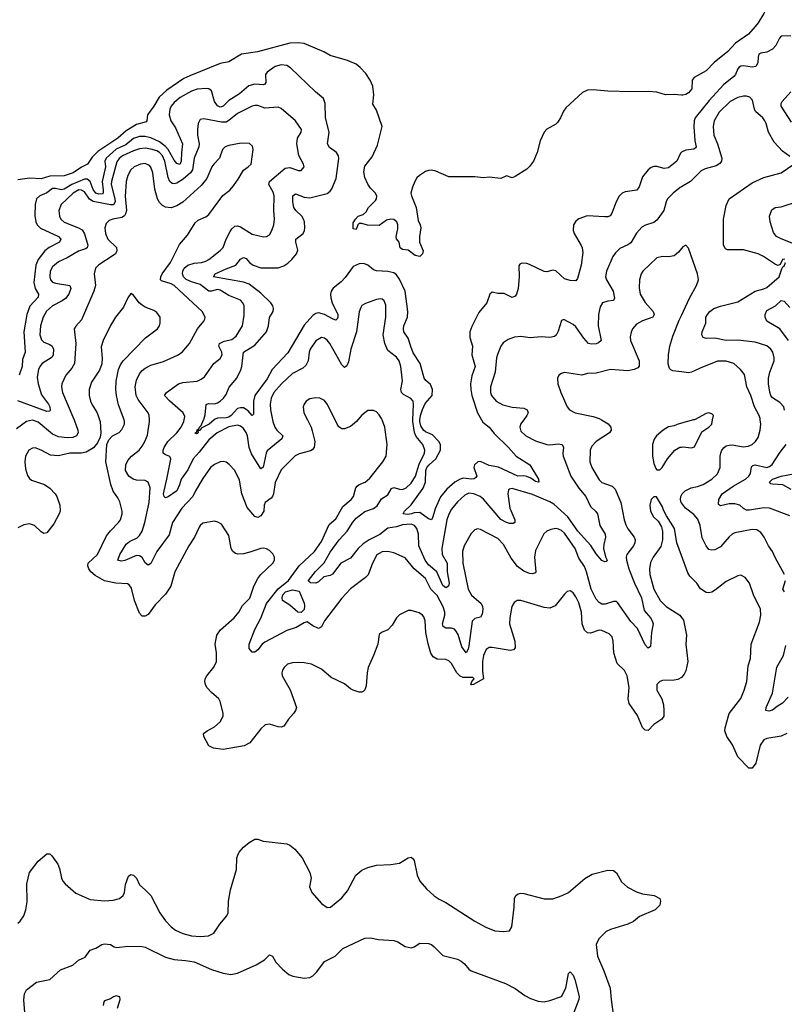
# Model space of a CAD drawing. Header units: inches. Extents: x 2134017 to 2292458, y 756222 to 916513.
# Tile 34 of 256: x 2225422 to 2230712, y 785957 to 792769. Entities that reach past the tile are written whole.
import ezdxf

# ---------------------------------------------------------------- set-up
doc = ezdxf.new("R2010")
doc.units = ezdxf.units.IN
doc.header["$MEASUREMENT"] = 0
for name, color, linetype in [('C2728', 7, 'Continuous'), ('C2729', 7, 'Continuous'), ('C2738', 7, 'Continuous'), ('C2739', 7, 'Continuous')]:
    doc.layers.add(name, color=color, linetype=linetype)

msp = doc.modelspace()

# ---------------------------------------------------------------- linework, layer by layer
at = {"layer": 'C2728', "color": 5}
for points, elevation in [([(2225798.5, 790000), (2225824.7, 789930), (2225826.7, 789910), (2225816, 789890), (2225790, 789878.7), (2225750, 789875.6), (2225690, 789882.8), (2225650, 789900.9), (2225550, 789984.1), (2225510, 789998.3), (2225470, 789989), (2225400.9, 789939.1)], 260), ([(2225974.7, 790000), (2225978, 789990), (2225983.7, 789910), (2225978.3, 789881.7), (2225959.4, 789840.6), (2225932.6, 789807.4), (2225883.2, 789776.8), (2225850, 789769.9), (2225770, 789769.9), (2225690, 789751.3), (2225635.4, 789755.4), (2225570, 789791.8), (2225530, 789806.4), (2225510, 789804.4), (2225486, 789790), (2225462.4, 789750), (2225457.8, 789710), (2225461.4, 789661.4), (2225476.6, 789616.6), (2225490, 789595.3), (2225503.7, 789583.7), (2225593.1, 789553.1), (2225630, 789527.9), (2225667.2, 789490), (2225679, 789470), (2225699, 789410), (2225701.7, 789370), (2225695.3, 789350), (2225659.2, 789280.8), (2225610, 789219.1), (2225590, 789214), (2225570, 789226.6), (2225524.7, 789270), (2225490, 789281.6), (2225450, 789275.5), (2225410, 789253.1)], 280), ([(2230000, 788219.1), (2229975, 788205), (2229950, 788199.3), (2229870, 788197.4), (2229850.3, 788189.7), (2229830.6, 788170), (2229830.6, 788130), (2229865.5, 788070), (2229874.9, 788030), (2229879.3, 787990), (2229877.1, 787950), (2229864.9, 787930), (2229807.9, 787892.1), (2229770, 787852.3), (2229750, 787854.5), (2229730, 787872.7), (2229695.7, 787955.7), (2229637.8, 788037.8), (2229632.5, 788070), (2229639.5, 788150), (2229625, 788230), (2229606.4, 788266.4), (2229555.2, 788315.2), (2229531.4, 788390), (2229527.3, 788470), (2229520.5, 788500.5), (2229501.2, 788521.2), (2229450, 788542.8), (2229430, 788545), (2229370, 788524.5), (2229350, 788526.4), (2229330, 788545.1), (2229313.7, 788590), (2229309, 788670), (2229290, 788734.5), (2229270, 788776.9), (2229250, 788803.6), (2229230, 788817), (2229210, 788812.3), (2229190, 788794.5), (2229126.8, 788713.2), (2229090, 788698.2), (2229050, 788703.1), (2228890, 788751.2), (2228864.7, 788750), (2228842.5, 788737.5), (2228826.4, 788710), (2228812, 788630), (2228810.3, 788590), (2228848.4, 788470), (2228850, 788424.5), (2228838.4, 788410), (2228815, 788405), (2228690, 788426), (2228670, 788425.7), (2228650, 788413), (2228630.2, 788370), (2228623.9, 788330), (2228623, 788263), (2228630.3, 788210), (2228562, 788170), (2228550, 788166.6), (2228542, 788170), (2228549.5, 788190.5), (2228565.2, 788210), (2228558, 788218), (2228490, 788217.7), (2228470, 788227.1), (2228445.4, 788250), (2228410, 788314.3), (2228390, 788334.7), (2228370, 788342), (2228310, 788345), (2228282.2, 788362.2), (2228266.9, 788386.9), (2228248.1, 788451.9), (2228232.7, 788530), (2228226.2, 788610), (2228217.8, 788637.8), (2228209.5, 788650), (2228185.3, 788665.3), (2228130, 788682.6), (2228110, 788681.1), (2228049.3, 788650.7), (2228028.7, 788630), (2227998.6, 788581.4), (2227970, 788547), (2227924.7, 788530), (2227910, 788515.3), (2227900.3, 788450), (2227870.2, 788370), (2227832.6, 788287.4), (2227825.6, 788250), (2227820.2, 788159.8), (2227810, 788132), (2227798.2, 788121.8), (2227790, 788116.3), (2227770, 788116.9), (2227729.8, 788129.8), (2227710, 788140.4), (2227670, 788174.8), (2227577.2, 788217.2), (2227510, 788277), (2227442, 788310), (2227390, 788320.5), (2227350, 788321.3), (2227310, 788320.5), (2227276, 788310), (2227252.1, 788287.9), (2227240.5, 788270), (2227235.5, 788250), (2227238.4, 788230), (2227292.4, 788132.4), (2227337.1, 788010), (2227330.4, 787990), (2227317, 787970), (2227281.5, 787930), (2227250, 787880.7), (2227230, 787874.7), (2227210, 787876.9), (2227150, 787895.4), (2227120.7, 787890), (2227090, 787863.6), (2227013.3, 787766.7), (2226974.4, 787745.6), (2226830, 787720.4), (2226764, 787730), (2226730, 787745.1), (2226696.2, 787810), (2226693.2, 787830), (2226719, 787850), (2226770, 787876.3), (2226810, 787910.7), (2226829.6, 787950.4), (2226829.6, 787970.4), (2226810, 788052.3), (2226800.5, 788070), (2226750, 788114), (2226718, 788150), (2226706.8, 788170), (2226703.7, 788190), (2226706.3, 788210), (2226716.2, 788230), (2226765.3, 788290), (2226783.7, 788330), (2226784.8, 788390), (2226773.6, 788450), (2226785, 788510), (2226812.1, 788547.9), (2226905.7, 788630), (2226937.2, 788670), (2226964.4, 788715.6), (2227013.8, 788766.2), (2227043, 788850), (2227070, 788904), (2227089.7, 788930.3), (2227174, 789010), (2227184.5, 789030), (2227184.5, 789050), (2227174.2, 789074.2), (2227150, 789098), (2227130, 789109.5), (2227110, 789113.3), (2227090, 789111.3), (2227015.4, 789084.6), (2226970, 789074.4), (2226930.8, 789070.8), (2226915.7, 789075.7), (2226897.7, 789090), (2226884.8, 789110), (2226870, 789200.9), (2226818.2, 789278.2), (2226793.7, 789293.7), (2226770, 789299.7), (2226690, 789285.4), (2226670.2, 789269.8), (2226662.7, 789257.3), (2226631.8, 789190), (2226592.9, 789130), (2226496.5, 788950), (2226468.2, 788850), (2226430, 788795.1), (2226359, 788721), (2226310, 788653.2), (2226290, 788643.7), (2226270, 788643.7), (2226250, 788662.7), (2226215.6, 788750), (2226195.5, 788835.5), (2226179.3, 788859.3), (2226167.1, 788867.1), (2226088.2, 788871.8), (2226010, 788888.1), (2225944.5, 788924.5), (2225914.7, 788950), (2225900.2, 788970), (2225893, 788990), (2225895.4, 789010), (2225960.2, 789070), (2226022.8, 789197.2), (2226050, 789233.7), (2226106.6, 789290), (2226118.7, 789310), (2226130.9, 789350), (2226131.9, 789370), (2226114.1, 789434.1), (2226101.2, 789461.2), (2226070, 789507), (2226053.3, 789553.3), (2226019.3, 789710), (2226024.5, 789830), (2226038, 789862), (2226064, 789890), (2226110, 789913), (2226130, 789933.4), (2226146.3, 789970), (2226148, 789990), (2226144.3, 790000)], 280), ([(2227413, 790000), (2227438, 789950), (2227445.3, 789925.3), (2227462.9, 789850), (2227458.2, 789810), (2227445.7, 789794.3), (2227433, 789787), (2227354.8, 789765.2), (2227327.1, 789752.9), (2227230, 789654), (2227190, 789567), (2227179, 789490), (2227171.9, 789470), (2227161.9, 789458.1), (2227119.6, 789430), (2227113.2, 789410), (2227110.2, 789370), (2227090, 789335.6), (2227070, 789325.3), (2227050, 789332.6), (2226995.4, 789395.4), (2226959.2, 789490), (2226943.5, 789583.5), (2226909.8, 789649.8), (2226871.8, 789691.8), (2226850, 789708), (2226830, 789712.8), (2226810, 789711.2), (2226770, 789692.6), (2226743.1, 789670), (2226690, 789595.8), (2226637.8, 789510), (2226619.7, 789470), (2226544.8, 789390), (2226480.2, 789290), (2226455.3, 789204.7), (2226370.8, 789090), (2226330, 789006), (2226310, 788995.6), (2226290, 789011.3), (2226268.4, 789048.4), (2226250, 789059.3), (2226230, 789061.6), (2226150, 789028.2), (2226124.2, 789024.2), (2226102, 789030), (2226115.3, 789070), (2226159.7, 789140.3), (2226180.9, 789159.1), (2226234.9, 789185.1), (2226250, 789199.7), (2226269.2, 789230), (2226287.2, 789290), (2226318.1, 789430), (2226324.2, 789530), (2226310, 789569.5), (2226290, 789580.4), (2226230, 789583.7), (2226206.6, 789590), (2226177.7, 789610), (2226155, 789650), (2226156.2, 789690), (2226170, 789718.9), (2226196.4, 789750), (2226248.2, 789791.8), (2226270, 789818), (2226288.7, 789851.3), (2226305.4, 789894.6), (2226319.4, 789990), (2226319.3, 790000)], 260), ([(2227171.9, 790000), (2227173.8, 789990), (2227187.4, 789950), (2227200.2, 789930), (2227241.5, 789890), (2227236.1, 789870), (2227134.4, 789785.6), (2227127.2, 789770), (2227106.6, 789673.4), (2227090, 789661.6), (2227026.7, 789766.7), (2227009.9, 789810), (2226998.5, 789890), (2226990, 789912.1), (2226970, 789940.8), (2226950, 789956.5), (2226930, 789963.2), (2226870, 789953.1), (2226788.2, 789910), (2226730, 789863.4), (2226664, 789776), (2226623, 789730), (2226584.3, 789655.7), (2226539.3, 789590), (2226528.5, 789550), (2226510.4, 789509.6), (2226450, 789468.1), (2226430, 789461.2), (2226420.8, 789470), (2226417, 789490), (2226420.6, 789510), (2226441.3, 789590), (2226468.3, 789728.3), (2226463.3, 789743.3), (2226456, 789750), (2226430, 789758), (2226414, 789770), (2226414.5, 789790), (2226421.1, 789810), (2226447.8, 789850), (2226509, 789910), (2226538.9, 789950), (2226558.9, 789990), (2226560.5, 790000)], 240), ([(2226767.6, 790000), (2226732.4, 789970), (2226677, 789943), (2226670, 789926.8), (2226653.4, 789926.6), (2226655.8, 789915.8), (2226650, 789906.6), (2226644.4, 789904.4), (2226634, 789910), (2226645.7, 789914.3), (2226650, 789931.7), (2226662.5, 789937.5), (2226665.1, 789950), (2226677.6, 789962.4), (2226694.2, 790000)], 220), ([(2229446, 790000), (2229492.8, 789972.8), (2229512, 789950), (2229514.4, 789930), (2229503, 789910), (2229410.4, 789850), (2229380.8, 789819.2), (2229369, 789790), (2229366.7, 789710), (2229379.6, 789670), (2229430, 789586), (2229450, 789567.3), (2229520.9, 789540.9), (2229540.7, 789520.7), (2229579.8, 789430), (2229603.9, 789310), (2229615.2, 789275.2), (2229630, 789246.7), (2229673.6, 789190), (2229680.7, 789170), (2229678.6, 789150), (2229668.2, 789130), (2229622.9, 789070), (2229618.4, 789050), (2229620.7, 789030), (2229636.6, 788970), (2229675.9, 788870), (2229724.4, 788770), (2229742.9, 788682.9), (2229785, 788630), (2229798.2, 788610), (2229804.3, 788590), (2229794, 788530), (2229786.2, 788433.8), (2229770, 788420.7), (2229750, 788443.7), (2229696.3, 788556.3), (2229650, 788605.7), (2229558, 788738), (2229550, 788743.7), (2229530, 788744.5), (2229473.5, 788726.5), (2229450, 788726), (2229430, 788736.9), (2229410, 788761), (2229375.7, 788830), (2229343.6, 788950), (2229330, 788985.3), (2229290, 789044.7), (2229264.4, 789110), (2229190, 789215.8), (2229170, 789234.6), (2229150, 789245.3), (2229131.8, 789248.2), (2229096.9, 789243.1), (2229068.9, 789231.1), (2229047.9, 789212.1), (2228990, 789096), (2228983.5, 789050), (2228993.6, 788950), (2228990, 788942), (2228970, 788934.7), (2228950, 788937.1), (2228910, 788953.2), (2228866.3, 788986.3), (2228823, 789043), (2228770, 789138.3), (2228730, 789179.3), (2228610, 789241.3), (2228590, 789245.6), (2228570, 789239.5), (2228544.5, 789215.5), (2228497.3, 789130), (2228485, 789090), (2228488.3, 789010), (2228523.8, 788830), (2228547.4, 788787.4), (2228614.2, 788730), (2228624.6, 788710), (2228626.3, 788690), (2228622.5, 788657.5), (2228610, 788635.4), (2228570, 788627.2), (2228551.7, 788608.3), (2228530, 788437.2), (2228524.6, 788415.4), (2228510, 788389.5), (2228481.5, 788430), (2228455.1, 788515.1), (2228440.3, 788540.3), (2228430, 788551.6), (2228410, 788559.8), (2228370, 788559.8), (2228351.8, 788571.8), (2228347.9, 788590), (2228363.8, 788650), (2228363.6, 788670), (2228352, 788708), (2228310, 788784.5), (2228267.1, 788830), (2228230, 788902.9), (2228150.9, 788970), (2228090, 789046), (2228010, 789081.7), (2227970, 789090.8), (2227930, 789087.4), (2227893.5, 789066.5), (2227863.6, 789010), (2227832.2, 788927.8), (2227814.4, 788910), (2227710, 788832.8), (2227650, 788768), (2227530.2, 788610), (2227510, 788569.3), (2227490, 788557), (2227450, 788574.7), (2227410, 788603.6), (2227390, 788597.5), (2227335, 788565), (2227270, 788543.5), (2227118.1, 788461.9), (2227099.5, 788450), (2227070, 788409.4), (2227050, 788393.2), (2227030, 788394), (2227010, 788418), (2227009.7, 788450), (2227047.8, 788550), (2227091.5, 788628.5), (2227129.6, 788730), (2227209.3, 788830.7), (2227282.5, 788890), (2227355, 788990), (2227461, 789090), (2227510, 789159.6), (2227563.3, 789276.7), (2227610, 789316.9), (2227657.9, 789402.1), (2227715, 789450), (2227732.3, 789470), (2227748.6, 789530), (2227757, 789543), (2227770, 789553.4), (2227811.6, 789570), (2227843.8, 789596.2), (2227934.2, 789710), (2227957.2, 789750), (2227963.5, 789830), (2227948.5, 789950), (2227929, 790000)], 260), ([(2228909.2, 790000), (2228886.9, 789970), (2228882, 789950), (2228890, 789922.4), (2228922.6, 789890), (2228990, 789855.4), (2229070, 789831.1), (2229090, 789828.2), (2229150, 789834.7), (2229175.5, 789830), (2229183.6, 789810), (2229179.7, 789770), (2229182.7, 789750), (2229234.3, 789610), (2229290, 789529.1), (2229338, 789470), (2229370, 789400.4), (2229407.1, 789367.1), (2229419.6, 789350), (2229435, 789270), (2229472.8, 789210), (2229474.8, 789190), (2229462.6, 789137.4), (2229461.9, 789110), (2229473.8, 789053.8), (2229487.3, 789030), (2229479, 789021), (2229470, 789018.4), (2229450, 789026.6), (2229410, 789073.5), (2229372.3, 789132.3), (2229282.7, 789230), (2229215.2, 789330), (2229116.7, 789416.7), (2229090, 789433.2), (2228970, 789485.4), (2228830, 789524.8), (2228810, 789521.1), (2228804.5, 789515.5), (2228799, 789490), (2228813.5, 789390), (2228847.4, 789310), (2228847.7, 789290), (2228836.7, 789283.3), (2228810, 789283.7), (2228790, 789289.9), (2228750, 789311.4), (2228630, 789451.4), (2228608.4, 789470), (2228563.7, 789490), (2228530, 789492.6), (2228500.7, 789479.3), (2228450, 789434.4), (2228410, 789383.9), (2228390, 789348.2), (2228377.7, 789310), (2228341.9, 789110), (2228345.4, 789070), (2228378.7, 789010), (2228379.6, 788950), (2228392.1, 788870), (2228388.9, 788850), (2228370, 788838.2), (2228350, 788855.8), (2228307.1, 788950), (2228250, 788998.4), (2228228.1, 789030), (2228182.5, 789130), (2228180.2, 789210), (2228169.9, 789250), (2228153.7, 789270), (2228130, 789278.2), (2228070, 789273.7), (2228030, 789261.3), (2227970, 789250.8), (2227912.6, 789207.4), (2227839.3, 789170), (2227798, 789142), (2227762.6, 789110), (2227710, 789044.8), (2227643.8, 789010), (2227586.2, 788933.8), (2227570, 788924.1), (2227526.4, 788913.6), (2227490, 788879.7), (2227470.1, 788869.9), (2227434.3, 788874.3), (2227422.2, 788882.2), (2227420.5, 788890), (2227468.5, 788951.5), (2227528.8, 789011.2), (2227570, 789086.4), (2227632, 789170), (2227688.6, 789231.4), (2227726.5, 789293.5), (2227750, 789320.9), (2227810, 789366.1), (2227870, 789388.1), (2227894.9, 789405.1), (2227925, 789455), (2227970, 789483.1), (2227993.5, 789526.5), (2228010, 789533.6), (2228050, 789520.9), (2228070, 789519.8), (2228094.8, 789530), (2228130, 789563), (2228160.4, 789610), (2228186.6, 789693.4), (2228223.4, 789770), (2228224.4, 789790), (2228211.8, 789830), (2228164.8, 789884.8), (2228153.9, 789913.9), (2228141.8, 789990), (2228142.3, 790000)], 240), ([(2227761.7, 790000), (2227751.8, 789988.2), (2227710, 789955.4), (2227670, 789937.6), (2227650, 789938.4), (2227630, 789952.3), (2227618.7, 789970), (2227604, 790000)], 260), ([(2228617.1, 790000), (2228625.3, 789985.3), (2228669.2, 789949.2), (2228705.3, 789905.3), (2228803.2, 789810), (2228857.3, 789750), (2228950.5, 789690.5), (2229011.7, 789590), (2229014, 789570), (2229011.3, 789568.7), (2228990, 789575.1), (2228957.6, 789597.6), (2228930, 789609.8), (2228910, 789612.9), (2228867.6, 789610), (2228734, 789674), (2228670, 789685.2), (2228610, 789712.5), (2228590.9, 789709.1), (2228569.5, 789690.5), (2228565, 789670), (2228584, 789610), (2228578.8, 789601.2), (2228566.5, 789593.5), (2228550, 789591.4), (2228490, 789596.6), (2228470, 789591.3), (2228431.9, 789570), (2228378, 789522), (2228332.4, 789467.6), (2228295.6, 789384.4), (2228281.2, 789330), (2228270, 789308), (2228250, 789316.4), (2228190, 789359.4), (2228150, 789358.5), (2228132.2, 789350), (2228105.7, 789345.7), (2228075.6, 789350), (2228083.9, 789370), (2228130, 789413.4), (2228212.9, 789527.1), (2228228.4, 789570), (2228232, 789650), (2228238.6, 789670), (2228254.5, 789690), (2228300.5, 789730), (2228333.4, 789790), (2228333, 789830), (2228321.8, 789850), (2228277.9, 789897.9), (2228230, 789917.2), (2228214.7, 789930), (2228198.3, 789958.3), (2228189.8, 789990), (2228191.1, 790000)], 220), ([(2230000, 789977.2), (2229970, 789969), (2229950, 789959.3), (2229910, 789951.8), (2229874, 789930), (2229827.7, 789890), (2229811.8, 789868.2), (2229800.3, 789830), (2229799.5, 789750), (2229810, 789698), (2229823.7, 789663.7), (2229830, 789654.8), (2229850, 789654), (2229866, 789670), (2229903.7, 789730), (2229954, 789790), (2229990, 789810.6), (2230000, 789812)], 280), ([(2230000, 789427.5), (2229998.2, 789430), (2229993.3, 789450), (2229995.1, 789470), (2230000, 789480.6)], 260), ([(2230000, 789062.6), (2229968.4, 789150), (2229951.1, 789250), (2229897, 789337), (2229876.4, 789376.4), (2229870, 789399), (2229828.4, 789468.4), (2229810, 789468.7), (2229790, 789448.7), (2229782.4, 789410), (2229785.3, 789370), (2229806.4, 789330), (2229838.7, 789298.7), (2229861.1, 789261.1), (2229869.1, 789229.1), (2229868.1, 789170), (2229856.4, 789123.6), (2229805.3, 789050), (2229786.2, 789013.8), (2229779.7, 788970), (2229781.2, 788930), (2229810, 788830.5), (2229851.8, 788750), (2229894, 788710), (2229988.5, 788648.5), (2230000, 788633.9)], 280), ([(2225410, 786518.9), (2225426.4, 786533.6), (2225449.8, 786570), (2225465.1, 786610), (2225473.4, 786666.6), (2225472, 786790), (2225489.8, 786870), (2225550, 786946.8), (2225610, 786998), (2225630, 786998), (2225644.5, 786984.5), (2225685.8, 786925.8), (2225697.3, 786897.3), (2225712.4, 786830), (2225721.6, 786810), (2225738, 786790), (2225810, 786726.4), (2225910, 786682), (2226010, 786673.7), (2226070, 786678.7), (2226112.3, 786690), (2226138.9, 786710), (2226146.6, 786730), (2226153.6, 786786.4), (2226176, 786844), (2226190, 786854.8), (2226210, 786850.8), (2226230, 786831), (2226250, 786782.8), (2226290.3, 786750.3), (2226329.1, 786709.1), (2226391.5, 786590), (2226430, 786534.4), (2226470, 786492.4), (2226500.7, 786470), (2226550, 786447.4), (2226610, 786431.8), (2226673.4, 786426.6), (2226727.9, 786432.1), (2226766, 786450), (2226807.6, 786512.4), (2226854.5, 786570), (2226864.5, 786590), (2226867, 786670), (2226881.6, 786750), (2226921.6, 786890), (2226925.1, 786970), (2226931.3, 786990), (2226940.4, 787010), (2226970, 787045), (2227010, 787076.9), (2227050, 787099.1), (2227070, 787098.8), (2227106.7, 787086.7), (2227270, 787067.7), (2227290, 787058), (2227324.9, 787030), (2227377.1, 786970), (2227430.4, 786870), (2227439.1, 786830), (2227427.7, 786770), (2227443, 786730), (2227510, 786654), (2227550, 786626), (2227572.7, 786630), (2227650, 786693), (2227690, 786741.6), (2227748.5, 786850), (2227790, 786886.3), (2227830, 786904.6), (2227890, 786919.5), (2227990, 786923.8), (2228050, 786934), (2228110, 786971.8), (2228130, 786974.9), (2228144.1, 786964.1), (2228150, 786951.3), (2228172.2, 786850), (2228190.2, 786810.2), (2228235.6, 786755.6), (2228290, 786708.5), (2228324.6, 786684.6), (2228370, 786662), (2228570, 786532.7), (2228646.8, 786490), (2228710, 786466.7), (2228770, 786460.5), (2228810, 786466.8), (2228826.8, 786493.2), (2228843.6, 786630), (2228844.2, 786690), (2228853.6, 786710), (2228870, 786721.7), (2228890, 786726.3), (2228910, 786724), (2229050, 786688.2), (2229110, 786688), (2229176, 786710), (2229219.5, 786730), (2229332.7, 786827.3), (2229382.2, 786857.8), (2229490, 786886.4), (2229530, 786883), (2229550, 786867.3), (2229584.6, 786804.6), (2229627, 786767), (2229690, 786735.6), (2229730, 786721.7), (2229811.3, 786710), (2229850.4, 786690.4), (2229856.3, 786670), (2229850, 786644), (2229818.8, 786610), (2229710, 786564.2), (2229667.3, 786530), (2229630, 786511.5), (2229510, 786475.1), (2229479.7, 786460.3), (2229429.4, 786410.6), (2229409, 786370), (2229420.3, 786290), (2229463.6, 786190), (2229507.9, 786070), (2229512.9, 785990), (2229530.4, 785870)], 280), ([(2225459.2, 785870), (2225450.8, 785989.2), (2225455.4, 786030), (2225470, 786058), (2225539, 786110), (2225631.5, 786128.5), (2225704.9, 786195.1), (2225790, 786228.9), (2225830, 786263.7), (2225875.4, 786284.6), (2225910, 786330.8), (2225950, 786346), (2225989.5, 786370.5), (2226010, 786376.3), (2226050, 786370.5), (2226075.1, 786355.1), (2226094, 786350), (2226170, 786359), (2226270, 786357), (2226290, 786351.8), (2226430, 786283), (2226490, 786266.7), (2226570, 786261.1), (2226630.1, 786250.1), (2226750, 786199.1), (2226830, 786173.4), (2226883.9, 786163.9), (2226930, 786172.2), (2227059, 786230), (2227114.9, 786265.1), (2227150, 786298.8), (2227170, 786291), (2227194, 786250), (2227239.9, 786199.9), (2227283.6, 786163.6), (2227311.8, 786151.8), (2227390, 786137.8), (2227430, 786143.6), (2227450, 786154), (2227478.2, 786181.8), (2227530, 786254.4), (2227603.7, 786290), (2227657.6, 786342.4), (2227810, 786414.4), (2227850, 786416.3), (2227905.1, 786405.1), (2228010, 786398.9), (2228037.3, 786390), (2228090, 786358.4), (2228130, 786348.4), (2228150, 786355.5), (2228190, 786380.5), (2228250, 786378.7), (2228270, 786371.8), (2228290, 786355.8), (2228350, 786295.8), (2228450, 786270.4), (2228476.9, 786256.9), (2228498.5, 786238.5), (2228530, 786200.7), (2228546, 786190), (2228782.2, 786102.2), (2228850, 786066.5), (2228917.5, 786017.5), (2228957, 785997), (2229010, 785979.5), (2229050, 785974.6), (2229090, 785982.8), (2229170, 786010.5), (2229201, 786070), (2229219.3, 786170), (2229230, 786182.8), (2229250, 786158.8), (2229262.4, 786130), (2229291.6, 786011.6), (2229290.3, 785990), (2229220.3, 785810)], 260), ([(2226099, 785930), (2226116.2, 785990), (2226115.1, 786010), (2226090, 786016.4), (2226070.8, 786010), (2226050, 785995.6), (2226010, 785982), (2226004.5, 785975.5), (2225998.8, 785950)], 260)]:
    msp.add_lwpolyline(points, dxfattribs=dict(at, elevation=elevation))
at = {"layer": 'C2728', "color": 5, "elevation": 240}
msp.add_lwpolyline([(2227370, 788668.8), (2227346, 788670), (2227290, 788719.5), (2227241.2, 788750), (2227237.7, 788770), (2227242.8, 788790), (2227260.2, 788810), (2227310, 788824.8), (2227355.7, 788815.7), (2227390, 788732.4), (2227393.1, 788713.1), (2227390, 788687.9)], close=True, dxfattribs=at)
at = {"layer": 'C2729', "color": 5}
for points, elevation in [([(2230000, 792247.7), (2229950, 792252.1), (2229890, 792249.8), (2229830, 792267.6), (2229772.7, 792272.7), (2229650.4, 792270.4), (2229490, 792274.7), (2229390, 792284.4), (2229350, 792281.3), (2229314.9, 792265.1), (2229201.2, 792158.8), (2229183.4, 792136.6), (2229163.8, 792090), (2229141.7, 792058.3), (2229130, 792046.6), (2229070, 792011.6), (2229050.4, 791990), (2229022, 791930), (2229003.1, 791850), (2228977, 791790), (2228950, 791754), (2228930, 791735.6), (2228850, 791685.1), (2228830, 791676), (2228790, 791689), (2228750, 791669.5), (2228670, 791679.5), (2228630, 791675.1), (2228570, 791682.9), (2228390, 791682), (2228300.1, 791720.1), (2228270, 791727), (2228250, 791726.6), (2228230, 791718), (2228187.3, 791690), (2228170, 791675.1), (2228155.3, 791650), (2228138.9, 791610), (2228129, 791570), (2228132.8, 791550), (2228164.4, 791470), (2228178.7, 791378.7), (2228192.4, 791350), (2228196.4, 791330), (2228187.3, 791270), (2228188.4, 791230), (2228212.7, 791170), (2228208.4, 791150), (2228190, 791131.6), (2228158.3, 791138.3), (2228110, 791175.3), (2228070, 791179), (2228055.3, 791190), (2228046.6, 791230), (2228030, 791253.2), (2228025.6, 791270), (2228037.7, 791322.3), (2228039, 791350), (2228030.6, 791370.6), (2228010, 791386.9), (2227990, 791388.3), (2227958.9, 791381.1), (2227910, 791344.1), (2227827.3, 791347.3), (2227790, 791359.3), (2227770, 791358), (2227762, 791350), (2227750, 791318), (2227730, 791321.2), (2227730, 791364.7), (2227744.6, 791390), (2227763.1, 791410), (2227798.2, 791421.8), (2227819.1, 791440.9), (2227834.8, 791470), (2227882.5, 791517.5), (2227889.9, 791530), (2227892.5, 791547.5), (2227884.2, 791570), (2227850, 791603.7), (2227830, 791631.2), (2227810, 791676.8), (2227803.4, 791716.6), (2227810, 791756.1), (2227860.6, 791819.4), (2227897.9, 791902.1), (2227930.7, 792030), (2227890, 792143.5), (2227864.7, 792184.7), (2227873.1, 792250), (2227864.3, 792310), (2227847.2, 792350), (2227815.7, 792395.7), (2227778.3, 792438.3), (2227750, 792462.4), (2227690, 792486.3), (2227570, 792521.3), (2227526.2, 792546.2), (2227390, 792603.6), (2227350, 792609.7), (2227290, 792607.4), (2227067, 792547), (2226956.4, 792530), (2226870, 792477), (2226810, 792465.4), (2226598.7, 792381.3), (2226558.6, 792361.4), (2226439.3, 792280.7), (2226386.1, 792233.9), (2226350, 792170), (2226306.2, 792110), (2226301.5, 792070), (2226296.7, 792063.3), (2226230, 792044.9), (2226159.3, 792000.7), (2226100.1, 791950), (2225963.6, 791856.4), (2225922.5, 791817.5), (2225891.4, 791770), (2225850, 791749.4), (2225792.5, 791710), (2225730, 791689.1), (2225630, 791686.5), (2225570, 791669.2), (2225490, 791673.3), (2225410, 791662.1)], 180), ([(2226694.2, 790000), (2226696, 790004), (2226705.6, 790034.4), (2226713.2, 790106.8), (2226727.3, 790112.7), (2226770, 790112.5), (2226790, 790117.6), (2226810, 790128.9), (2226832.5, 790150), (2226850, 790176.9), (2226872.1, 790227.9), (2226924.8, 790290), (2226952.4, 790347.6), (2226959.3, 790370), (2226969.8, 790470), (2227050, 790517.6), (2227130, 790609.5), (2227142.5, 790650), (2227151.3, 790708.7), (2227176.5, 790750), (2227178.4, 790770), (2227172.7, 790790), (2227159.9, 790810), (2227090, 790876), (2227010, 790940.1), (2226970, 790953.7), (2226762.4, 790990), (2226773.7, 791010), (2226850, 791045.1), (2226918.2, 791070), (2226950, 791111.4), (2226970, 791124), (2226990, 791117.4), (2227011.2, 791090), (2227038.3, 791070), (2227090, 791053.4), (2227210, 791053.5), (2227250, 791065.4), (2227276.4, 791083.6), (2227305.1, 791110), (2227336.5, 791150), (2227345.6, 791174.4), (2227332.7, 791230), (2227333.6, 791250), (2227382.9, 791290), (2227391.7, 791310), (2227394.2, 791330), (2227392.6, 791370), (2227386.6, 791390), (2227375, 791410), (2227332.9, 791450), (2227319, 791470), (2227311.2, 791508.8), (2227312.2, 791550), (2227330, 791563.5), (2227390, 791540.1), (2227430, 791537.3), (2227550, 791567.2), (2227570, 791582.4), (2227581.8, 791598.2), (2227610.6, 791669.4), (2227629.8, 791809.8), (2227627.9, 791827.9), (2227612.8, 791850), (2227565.6, 791885.6), (2227552, 791910), (2227562, 791990), (2227538.4, 792090), (2227534.8, 792190), (2227523.3, 792223.3), (2227469, 792269), (2227296.2, 792436.2), (2227270, 792451.2), (2227230, 792457.8), (2227190, 792445.7), (2227133.4, 792406.6), (2227122.4, 792390), (2227124.7, 792335.3), (2227117.9, 792322.1), (2227110, 792318), (2227050, 792323.1), (2227008, 792312), (2226943.9, 792256.1), (2226869.1, 792210.9), (2226828.7, 792170), (2226810, 792164.4), (2226790, 792173), (2226770, 792203.9), (2226750, 792276.1), (2226730.4, 792290.4), (2226712.2, 792292.2), (2226650, 792289), (2226610, 792275.2), (2226532.7, 792230), (2226490, 792195.4), (2226470.1, 792170), (2226461.3, 792150), (2226456.8, 792110), (2226468.9, 792070), (2226500.9, 792020.9), (2226547.8, 791910), (2226540.6, 791850), (2226539.6, 791790), (2226530, 791768.2), (2226510, 791773.4), (2226490, 791798.1), (2226449.9, 791870), (2226431.6, 791891.6), (2226390, 791924.6), (2226330, 791951.4), (2226290, 791959.8), (2226250, 791960.8), (2226210, 791947.7), (2226157.6, 791902.4), (2226090, 791873.4), (2226020.4, 791810), (2226011.7, 791790), (2226015.2, 791750), (2226012.1, 791730), (2225992, 791650), (2226000.6, 791590), (2226000.1, 791570), (2225994.7, 791565.3), (2225970, 791563), (2225950, 791570), (2225930, 791594.3), (2225910, 791650.3), (2225890, 791666.3), (2225870, 791665.3), (2225781.9, 791630), (2225730, 791596.4), (2225710, 791591.9), (2225670, 791601.5), (2225650, 791601.6), (2225610, 791570.3), (2225561.7, 791550), (2225538.5, 791530), (2225528.3, 791490), (2225526.6, 791413.4), (2225533.8, 791370), (2225542.4, 791350), (2225567, 791327), (2225690.2, 791270), (2225707.9, 791250), (2225696.9, 791230), (2225626.9, 791193.1), (2225596.1, 791170), (2225550.4, 791109.6), (2225533.8, 791070), (2225520.5, 790950), (2225529.3, 790909.3), (2225552.4, 790870), (2225549.3, 790850), (2225491.8, 790788.2), (2225470.6, 790730), (2225451.5, 790610), (2225459, 790470), (2225441.5, 790418.5), (2225440.3, 790370), (2225418.4, 790310)], 220), ([(2226560.5, 790000), (2226564.6, 790024.6), (2226554, 790050), (2226460.2, 790130), (2226422.9, 790170), (2226437.6, 790190), (2226520.5, 790250), (2226550, 790258.6), (2226650.6, 790269.4), (2226678.4, 790281.6), (2226700.8, 790299.2), (2226766, 790390), (2226810, 790426), (2226823.9, 790450), (2226821.4, 790470), (2226800.8, 790510), (2226805.1, 790530), (2226836.1, 790543.9), (2226890, 790557.7), (2226919.5, 790580.5), (2226962.8, 790650), (2226976, 790724), (2226974.5, 790790), (2226966.6, 790810), (2226949.8, 790829.8), (2226870, 790860.2), (2226810, 790898), (2226790, 790901.6), (2226750, 790889.9), (2226730, 790889.8), (2226670, 790937.5), (2226610, 790955.2), (2226572.8, 790972.8), (2226555.8, 790990), (2226547.6, 791010), (2226549.9, 791030), (2226560.3, 791050), (2226584.4, 791070), (2226630, 791085.3), (2226679, 791090), (2226710, 791098.4), (2226731, 791110), (2226810, 791171.7), (2226830, 791193), (2226849.9, 791250.1), (2226877.4, 791302.6), (2226890, 791322.6), (2226910, 791339.6), (2226930, 791341.8), (2226950, 791335.2), (2227030, 791285.3), (2227110, 791267), (2227130, 791268.4), (2227150, 791280.5), (2227166.6, 791310), (2227180.4, 791350), (2227185.3, 791390), (2227181.1, 791450), (2227182.9, 791550), (2227176.4, 791576.4), (2227145, 791630), (2227150.8, 791650), (2227258.6, 791741.4), (2227290, 791745.6), (2227350, 791725.3), (2227370, 791725.7), (2227389.6, 791750), (2227386, 791770), (2227354.2, 791830), (2227339.3, 791910), (2227344, 791950), (2227369.6, 791990), (2227371.3, 792010), (2227329.6, 792070), (2227230, 792154), (2227210, 792164.7), (2227117.8, 792157.8), (2227070, 792174.5), (2227050, 792176.1), (2227030, 792170.7), (2226930, 792121.1), (2226870, 792070.6), (2226850, 792059.5), (2226819.4, 792059.4), (2226697.1, 792082.9), (2226670, 792078), (2226657, 792050), (2226652.8, 792010), (2226653.2, 791970), (2226664, 791910), (2226661.5, 791890), (2226629.3, 791810.7), (2226618, 791730), (2226602.9, 791710), (2226554.1, 791665.9), (2226510, 791638.3), (2226490, 791632.8), (2226476, 791636), (2226460.5, 791650), (2226450, 791676.9), (2226426.9, 791790), (2226410, 791827.4), (2226390, 791849.3), (2226370, 791861.3), (2226330, 791873.5), (2226290, 791879.2), (2226250, 791876.2), (2226210, 791862.9), (2226133.9, 791826.1), (2226111.3, 791808.7), (2226094.9, 791785.1), (2226057, 791650), (2226056.2, 791630), (2226081, 791530), (2226082.2, 791510), (2226071.6, 791488.4), (2226050, 791488.3), (2225930, 791510.8), (2225906.3, 791526.3), (2225870, 791578), (2225850.3, 791590.3), (2225831.2, 791591.2), (2225793.1, 791570), (2225709.2, 791490), (2225693.8, 791450), (2225697.5, 791410), (2225707.3, 791390), (2225730, 791368.7), (2225829.6, 791329.6), (2225854.2, 791314.2), (2225870, 791287.2), (2225893.7, 791210), (2225888.6, 791191.4), (2225876.7, 791183.3), (2225830, 791167.3), (2225750, 791120.6), (2225690, 791093.8), (2225650, 791058.3), (2225633.6, 791030), (2225630.2, 790990), (2225636.1, 790970), (2225650, 790953.1), (2225670, 790946), (2225768, 790930), (2225777.1, 790910), (2225761.9, 790870), (2225739.6, 790840.4), (2225716.9, 790823.1), (2225650, 790789.1), (2225608.1, 790751.9), (2225583.7, 790710), (2225565.5, 790650), (2225562, 790590), (2225573.3, 790553.3), (2225590, 790537.1), (2225630, 790522), (2225648, 790510), (2225655.9, 790490), (2225654.6, 790450), (2225646, 790434), (2225577.8, 790390), (2225560.7, 790370), (2225551.6, 790348.4), (2225544.3, 790295.7), (2225549.5, 790250), (2225572.8, 790172.8), (2225622, 790110), (2225631.3, 790090), (2225632.9, 790067.1), (2225630, 790060.7), (2225610, 790058), (2225410, 790133.4)], 240), ([(2226319.3, 790000), (2226318.9, 790030), (2226310.8, 790050), (2226242.4, 790142.4), (2226227.8, 790170), (2226221, 790230), (2226230, 790276), (2226250, 790318.9), (2226270, 790343), (2226290, 790357.6), (2226330, 790377.9), (2226416.5, 790403.5), (2226512.9, 790447.1), (2226546.3, 790470), (2226597.2, 790530), (2226651.2, 790630), (2226697.1, 790682.9), (2226703.3, 790696.7), (2226705.1, 790710), (2226683.6, 790750), (2226490, 790929.9), (2226470, 790941.9), (2226403.1, 790963.1), (2226396.8, 790970), (2226397.7, 790990), (2226408.4, 791011.6), (2226466.5, 791090), (2226527, 791213), (2226582.6, 791277.4), (2226637.1, 791362.9), (2226657.4, 791382.6), (2226710, 791404.9), (2226730, 791422), (2226828.3, 791551.7), (2226875.6, 791590), (2226900.9, 791619.1), (2226934.2, 791665.8), (2226970, 791728.5), (2227003.6, 791750), (2227022.6, 791770), (2227038, 791870), (2227033.6, 791893.6), (2227011.6, 791911.6), (2226955.2, 791915.2), (2226870, 791899.7), (2226844.4, 791890), (2226826.3, 791870), (2226803.7, 791810), (2226765.3, 791770), (2226752.2, 791750), (2226718, 791670), (2226678.5, 791621.5), (2226550, 791507.1), (2226510, 791481.5), (2226470, 791467.2), (2226431.8, 791471.8), (2226410, 791483.5), (2226390, 791503.5), (2226374.6, 791530), (2226356.9, 791596.9), (2226343.9, 791710), (2226330, 791748.2), (2226319.4, 791759.4), (2226290, 791773.1), (2226259.1, 791770), (2226214, 791750), (2226190, 791729.7), (2226170, 791691.5), (2226158.3, 791650), (2226151.6, 791548.4), (2226160.3, 791450), (2226154.9, 791425.1), (2226147.2, 791412.8), (2226130, 791401.1), (2226067.3, 791390), (2226040.3, 791379.7), (2226021, 791359), (2226012.4, 791330), (2226016.2, 791290), (2226031.3, 791250), (2226092.3, 791192.3), (2226095.4, 791170), (2226084.2, 791150), (2226070, 791137.1), (2225970, 791072.1), (2225947.8, 791050), (2225938.6, 791010), (2225946.4, 790930), (2225936.2, 790890), (2225850, 790691.8), (2225810.2, 790649.8), (2225799.5, 790630), (2225810.2, 790530), (2225801.1, 790390), (2225782.9, 790357.1), (2225740.7, 790310), (2225713.4, 790250), (2225711.2, 790230), (2225719.2, 790190), (2225790, 790022.6), (2225798.5, 790000)], 260), ([(2230000, 791851.5), (2229994.1, 791845.9), (2229967.3, 791790), (2229910, 791744.7), (2229879.7, 791739.7), (2229830, 791754), (2229810, 791753.3), (2229790, 791746), (2229769.3, 791730.7), (2229730, 791682.9), (2229707.4, 791612.6), (2229690.7, 791590), (2229610, 791578), (2229590, 791567.8), (2229570, 791547.6), (2229549.2, 791510), (2229519.6, 791430), (2229508, 791412), (2229490, 791404.7), (2229470, 791404.2), (2229347.9, 791412.1), (2229290, 791391.6), (2229270, 791375.1), (2229254.4, 791350), (2229251.8, 791310), (2229259, 791290), (2229306.9, 791206.9), (2229314, 791190), (2229318.2, 791158.2), (2229306.3, 791070), (2229281.7, 790978.3), (2229270, 790962), (2229230, 790964.7), (2229190, 790976.8), (2229130, 791031.1), (2229110, 791036.9), (2229070, 791025.6), (2229050, 791027.8), (2228950, 791076), (2228930, 791083), (2228896.4, 791083.6), (2228882.6, 791077.4), (2228874.4, 791065.6), (2228877.6, 790990), (2228870.3, 790910), (2228859.3, 790870), (2228850, 790856), (2228830, 790848), (2228774.5, 790874.5), (2228730, 790874.7), (2228690, 790882.9), (2228675.5, 790870), (2228654, 790810), (2228597.3, 790742.7), (2228550, 790647.6), (2228536.6, 790610), (2228535.9, 790570), (2228555.1, 790510), (2228550.1, 790450), (2228572.1, 790370), (2228550, 790305.1), (2228541.2, 790250), (2228542.1, 790210), (2228549.6, 790170), (2228589.6, 790049.6), (2228617.1, 790000)], 220), ([(2230000, 791612.4), (2229992.2, 791607.8), (2229942, 791570), (2229904, 791530), (2229893.6, 791510), (2229877.2, 791450), (2229830, 791381.3), (2229810, 791366), (2229752.4, 791347.6), (2229726.9, 791333.1), (2229690, 791292.6), (2229650, 791225.1), (2229630, 791210.8), (2229574.9, 791185.1), (2229544.6, 791155.4), (2229526.3, 791130), (2229481.5, 791030), (2229475.2, 790990), (2229482.3, 790970), (2229528.8, 790890), (2229537.8, 790842.2), (2229530, 790827.1), (2229490, 790822.7), (2229454.9, 790810), (2229436.8, 790783.2), (2229425.7, 790730), (2229425.1, 790650), (2229445.5, 790550), (2229426.5, 790533.5), (2229410, 790526.6), (2229376.7, 790523.3), (2229358, 790530), (2229325.3, 790565.3), (2229270, 790644), (2229250, 790659.7), (2229185.5, 790694.5), (2229170, 790689), (2229146.8, 790613.2), (2229132.8, 790587.2), (2229122.3, 790577.7), (2229090.3, 790569.7), (2229030, 790574), (2228952.5, 790567.5), (2228890, 790577.2), (2228846.3, 790573.7), (2228802.4, 790557.6), (2228766.9, 790533.1), (2228750, 790509.3), (2228727.7, 790452.3), (2228721.6, 790430), (2228711.8, 790330), (2228678.2, 790230), (2228678.2, 790190), (2228685.8, 790170), (2228718, 790130), (2228764.7, 790104.7), (2228830, 790088.8), (2228910, 790080.6), (2228933.4, 790070), (2228940.3, 790050), (2228931.5, 790030), (2228909.2, 790000)], 240), ([(2230000, 791185.1), (2229979.6, 791160.4), (2229950, 791136.3), (2229911.6, 791128.4), (2229869, 791131), (2229830, 791120.5), (2229732.4, 791030), (2229721.1, 791010), (2229710.3, 790970), (2229706.8, 790913.2), (2229713.8, 790870), (2229750, 790811.8), (2229803.8, 790750), (2229810.7, 790730), (2229801, 790710), (2229730, 790686.3), (2229690, 790663.6), (2229660.4, 790630), (2229651.7, 790608.3), (2229645.8, 790574.2), (2229647.6, 790550), (2229707.4, 790410), (2229707.4, 790372.6), (2229698.8, 790361.2), (2229672.1, 790347.9), (2229630, 790340.9), (2229510, 790349.7), (2229410, 790323.6), (2229350, 790320.5), (2229310, 790309.7), (2229190, 790327.6), (2229170, 790322), (2229150.8, 790310), (2229142, 790290), (2229146, 790250), (2229166, 790190), (2229210.3, 790090.3), (2229224.9, 790070), (2229266, 790050), (2229390, 790022.9), (2229430, 790009.3), (2229446, 790000)], 260), ([(2228191.1, 790000), (2228195.1, 790030), (2228207.9, 790072.1), (2228226.2, 790113.8), (2228274.7, 790170), (2228278.2, 790210), (2228264.4, 790244.4), (2228232.1, 790272.1), (2228219.4, 790290), (2228193.2, 790390), (2228145, 790465), (2228127, 790507), (2228110, 790566.2), (2228079.5, 790610), (2228076.5, 790630), (2228080.2, 790650), (2228105.7, 790710), (2228107.4, 790750), (2228088.7, 790890), (2228050, 790974.2), (2228030, 791003.1), (2228010, 791018.3), (2227970, 791027.3), (2227890, 791030.9), (2227870, 791037.7), (2227829.9, 791069.9), (2227801.8, 791081.8), (2227770, 791081), (2227730, 791062.3), (2227674.9, 790985.1), (2227645.3, 790954.7), (2227590, 790912.6), (2227577.9, 790890), (2227572.8, 790870), (2227574.2, 790845.8), (2227584.7, 790810), (2227622.9, 790730), (2227623.8, 790710), (2227619.4, 790700.6), (2227610, 790690.9), (2227590, 790696.7), (2227530, 790728.5), (2227490, 790741.2), (2227470, 790736.9), (2227450, 790723.6), (2227390, 790655.6), (2227276.5, 790463.5), (2227167.9, 790350), (2227134.8, 790285.2), (2227048.9, 790170), (2227039.9, 790130), (2227040, 790040), (2227030, 790031.5), (2227003.5, 790063.5), (2226970, 790082.8), (2226950, 790084.3), (2226930, 790078.3), (2226885, 790030), (2226870, 790020.1), (2226850, 790014.7), (2226790, 790012.6), (2226774.3, 790005.7), (2226767.6, 790000)], 220), ([(2226144.3, 790000), (2226105.2, 790105.2), (2226091.9, 790170), (2226087.7, 790210), (2226090.8, 790269.2), (2226105.1, 790350), (2226118.6, 790381.4), (2226138.9, 790410), (2226291.6, 790568.4), (2226374.5, 790630), (2226389.4, 790650), (2226394, 790670), (2226394, 790710), (2226370, 790743.7), (2226350, 790756.2), (2226290, 790779.6), (2226270, 790793.3), (2226249.6, 790810), (2226210, 790864), (2226190, 790874), (2226170, 790844), (2226139.3, 790780.7), (2226084.6, 790710), (2226050, 790654), (2225999.6, 790550), (2225986, 790506), (2225992.8, 790427.2), (2225991.4, 790388.6), (2225974.7, 790345.3), (2225919.1, 790260.9), (2225902, 790210), (2225902, 790170), (2225912.6, 790130), (2225923.9, 790103.9), (2225958, 790050), (2225974.7, 790000)], 280), ([(2228142.3, 790000), (2228146.8, 790106.8), (2228143.1, 790130), (2228128, 790148), (2228076.6, 790176.6), (2228064.5, 790190), (2228061.2, 790201.2), (2228058.8, 790210), (2228069.8, 790270), (2228068.9, 790290), (2228058.4, 790370), (2228048.2, 790408.2), (2228030, 790434), (2227970, 790481.3), (2227947.9, 790530), (2227937.1, 790590), (2227954.8, 790710), (2227954.2, 790794.2), (2227944.1, 790824.1), (2227930, 790836.4), (2227918.2, 790838.2), (2227890, 790834.4), (2227815.1, 790804.9), (2227790, 790791.8), (2227781.8, 790778.2), (2227771.6, 790748.4), (2227751.4, 790610), (2227713.7, 790490), (2227697.1, 790402.9), (2227685.9, 790374.1), (2227670, 790363.5), (2227650, 790380.5), (2227567.8, 790527.8), (2227550, 790551.3), (2227530, 790566.3), (2227510, 790569.7), (2227470, 790547.8), (2227431.5, 790490), (2227424.7, 790470), (2227418.5, 790410), (2227402.8, 790377.2), (2227381.1, 790358.9), (2227310, 790320.4), (2227232.4, 790250), (2227179.7, 790190), (2227162.2, 790150), (2227155, 790110), (2227158.2, 790070), (2227171.9, 790000)], 240), ([(2230000, 790333), (2229940.8, 790340.8), (2229926.5, 790346.5), (2229916.9, 790356.9), (2229908.5, 790388.5), (2229910.8, 790450), (2229920.3, 790510), (2229939.5, 790580.5), (2229985.1, 790690), (2230000, 790721.9)], 260), ([(2227604, 790000), (2227550, 790109.6), (2227530, 790135.6), (2227498, 790150), (2227467.5, 790152.5), (2227430, 790146.3), (2227404.4, 790130), (2227390.4, 790110), (2227384.4, 790090), (2227388, 790050), (2227413, 790000)], 260), ([(2227929, 790000), (2227925.1, 790010), (2227910, 790036.2), (2227890, 790056.2), (2227870, 790065.1), (2227830, 790065.1), (2227790, 790033.6), (2227761.7, 790000)], 260)]:
    msp.add_lwpolyline(points, dxfattribs=dict(at, elevation=elevation))
at = {"layer": 'C2738', "color": 5}
for points, elevation in [([(2230000, 789812), (2230010, 789813.4), (2230070, 789806.8), (2230090, 789814.8), (2230141.8, 789918.2), (2230190, 789950.7), (2230209.3, 789970), (2230215.7, 790000)], 280), ([(2230084.1, 790000), (2230000, 789977.2)], 280), ([(2230000, 789480.6), (2230004.4, 789490), (2230026, 789510), (2230066.6, 789530), (2230110, 789538.6), (2230150, 789553.2), (2230210.8, 789590), (2230250, 789626.9), (2230269, 789670), (2230267.9, 789750), (2230271.7, 789770), (2230279.8, 789790), (2230296.4, 789810), (2230310, 789820.2), (2230330, 789826.5), (2230350, 789827.7), (2230430, 789812.9), (2230462.3, 789817.7), (2230490, 789830.3), (2230512.6, 789850), (2230530, 789878), (2230545, 789930), (2230548.9, 789970), (2230545.5, 790000)], 260), ([(2230750, 789336.9), (2230610, 789390.5), (2230570, 789391.2), (2230470, 789374.8), (2230450, 789376.8), (2230430, 789387.6), (2230405.1, 789410), (2230370, 789420.2), (2230330, 789419.5), (2230270, 789406.3), (2230255.5, 789415.5), (2230257.6, 789450), (2230281.4, 789490), (2230358.1, 789541.9), (2230443.1, 789590), (2230467.1, 789610), (2230478.4, 789630), (2230485.2, 789674.8), (2230494.2, 789685.8), (2230510.9, 789689.1), (2230590, 789671.1), (2230610, 789677.6), (2230628.5, 789691.5), (2230682.7, 789777.3), (2230724.7, 789830)], 240), ([(2230758.5, 789518.5), (2230701.6, 789550), (2230630, 789554.6), (2230618.6, 789558.6), (2230609, 789570), (2230630.9, 789590), (2230690, 789611.3), (2230785.6, 789630)], 220), ([(2230713.5, 788930), (2230647.3, 789047.3), (2230629.8, 789089.8), (2230601.7, 789130), (2230573.3, 789190), (2230550, 789221.1), (2230520.5, 789240.5), (2230490, 789242.4), (2230370, 789219.8), (2230350, 789210.8), (2230330, 789192.4), (2230270, 789121.1), (2230230, 789102.4), (2230210, 789098.4), (2230190, 789104.5), (2230170, 789129.5), (2230144, 789184), (2230128.5, 789270), (2230112.9, 789312.9), (2230085.9, 789345.9), (2230027, 789390), (2230000, 789427.5)], 260), ([(2230730, 787829.8), (2230690, 787813.3), (2230590, 787797.1), (2230570, 787786), (2230545, 787750), (2230514.4, 787625.6), (2230490, 787591.5), (2230467.3, 787590), (2230389.5, 787669.5), (2230353.1, 787753.1), (2230314.7, 787810), (2230300.5, 787850), (2230302.4, 787870), (2230329.7, 787970), (2230410, 788074), (2230435, 788130), (2230451.9, 788190), (2230461.8, 788298.2), (2230478.7, 788350), (2230482, 788450), (2230539, 788601), (2230548.7, 788650), (2230546, 788690), (2230498.8, 788790), (2230470.8, 788870.8), (2230440.9, 788910), (2230410, 788927.3), (2230390, 788922.4), (2230310, 788883.5), (2230235.9, 788824.1), (2230210, 788808.9), (2230190, 788804.1), (2230170, 788806.6), (2230132.5, 788832.5), (2230106, 788870), (2230058.8, 788918.8), (2230043.2, 788943.2), (2230000, 789062.6)], 280), ([(2230712.1, 788810), (2230701.8, 788830), (2230719.8, 788890)], 260), ([(2230000, 788633.9), (2230015, 788615), (2230034, 788510), (2230030.3, 788450), (2230044.2, 788330), (2230030, 788264.5), (2230018.9, 788241.1), (2230000.6, 788219.4), (2230000, 788219.1)], 280), ([(2230738.4, 788081.6), (2230699.8, 788040.2), (2230661.9, 788018.1), (2230630, 787992.8), (2230605.4, 787985.4), (2230582.7, 787990), (2230585.4, 788010), (2230630, 788110.6), (2230658.9, 788290), (2230706.2, 788370), (2230721.5, 788438.5)], 260)]:
    msp.add_lwpolyline(points, dxfattribs=dict(at, elevation=elevation))
at = {"layer": 'C2739', "color": 5}
for points, elevation in [([(2230736, 793124), (2230709.7, 793090), (2230669.4, 793010.6), (2230656.9, 792923.1), (2230647.1, 792912.9), (2230609.1, 792890.9), (2230570, 792813), (2230531.7, 792748.3), (2230510, 792721), (2230463.3, 792670), (2230373.9, 792606.1), (2230320.9, 792550), (2230226.5, 792473.5), (2230170, 792414.8), (2230088.6, 792370), (2230073.2, 792350), (2230072.7, 792290), (2230050, 792262.9), (2230030, 792250.7), (2230010, 792246.9), (2230000, 792247.7)], 180), ([(2230756.4, 792656.4), (2230690, 792654), (2230678.9, 792641.1), (2230653.6, 792590), (2230630, 792565.4), (2230590, 792543.7), (2230550, 792538), (2230535.3, 792530), (2230530.2, 792509.8), (2230529.5, 792470), (2230514, 792446), (2230490, 792440.9), (2230430, 792449.9), (2230410, 792446.5), (2230400.2, 792439.8), (2230389.3, 792430), (2230373.7, 792390), (2230363.6, 792376.4), (2230290, 792318.6), (2230191.7, 792210), (2230096.1, 792090), (2230088.5, 792070), (2230085, 792030), (2230091.9, 791931.9), (2230102.9, 791890), (2230097.9, 791882.1), (2230086.3, 791873.7), (2230030, 791865.8), (2230004.3, 791855.7), (2230000, 791851.5)], 220), ([(2230760.5, 792060.5), (2230689, 792170), (2230689.8, 792190), (2230697.4, 792202.6), (2230756.5, 792270)], 220), ([(2230750, 791822.7), (2230699.3, 791859.3), (2230642.2, 791922.2), (2230602.4, 791990), (2230587.1, 792050), (2230577.2, 792070), (2230562.6, 792090), (2230513.2, 792133.2), (2230505.3, 792150), (2230492.2, 792212.2), (2230472.9, 792232.9), (2230450, 792239.2), (2230430, 792239.8), (2230390, 792231.6), (2230337.9, 792202.1), (2230260.2, 792130), (2230225.6, 792070), (2230218.8, 792030), (2230225, 791970), (2230249.5, 791909.5), (2230280.2, 791810), (2230276.1, 791790), (2230265.5, 791774.5), (2230241.3, 791758.7), (2230163.2, 791736.8), (2230136.7, 791723.3), (2230062, 791650), (2230000, 791612.4)], 240), ([(2230716.2, 791110), (2230710, 791113.3), (2230698.8, 791110), (2230683.5, 791076.5), (2230670, 791069.3), (2230650, 791075.1), (2230567.3, 791130), (2230530, 791148.6), (2230430, 791176.5), (2230318, 791178), (2230304.6, 791184.6), (2230290.9, 791210), (2230291.7, 791388.3), (2230310, 791482.8), (2230330.7, 791529.3), (2230490, 791640.3), (2230570, 791678.3), (2230689.7, 791710.3), (2230778, 791770)], 240), ([(2230790, 791213.4), (2230690, 791252.2), (2230657.2, 791270), (2230637.7, 791297.7), (2230613.6, 791370), (2230608.2, 791410), (2230626.4, 791453.6), (2230649.3, 791470.7), (2230690, 791474.3), (2230810, 791512.7)], 220), ([(2230000, 790721.9), (2230056.8, 790843.2), (2230104, 790930), (2230118, 790970), (2230111.1, 791010), (2230050, 791188), (2230030, 791209), (2230010, 791197.2), (2230000, 791185.1)], 260), ([(2230713.2, 790066.8), (2230707.4, 790090), (2230681.2, 790121.2), (2230630, 790153.5), (2230618.5, 790170), (2230612.4, 790192.4), (2230602.9, 790250), (2230603.4, 790290), (2230611.4, 790330), (2230640.7, 790410), (2230641.6, 790430), (2230632.7, 790470), (2230618.2, 790490), (2230590, 790511.9), (2230510, 790537), (2230390, 790552.2), (2230310, 790550.5), (2230230, 790564.9), (2230170, 790563.2), (2230150.7, 790570.7), (2230141.8, 790590), (2230143.7, 790610), (2230169.7, 790670), (2230169.7, 790710), (2230179.7, 790730), (2230196.9, 790750), (2230225.1, 790770), (2230270, 790787.3), (2230390, 790816.8), (2230510, 790891.1), (2230570, 790906.9), (2230590, 790916.9), (2230675.8, 790990), (2230693.6, 791046.4), (2230700.7, 791059.3), (2230710, 791064), (2230720.7, 791090)], 240), ([(2230740.2, 790550), (2230680.4, 790630), (2230590, 790683.5), (2230579.4, 790710), (2230578.3, 790730), (2230590, 790756.8), (2230651.3, 790788.7), (2230690, 790826.7), (2230710, 790822), (2230750, 790777.1)], 220), ([(2230545.5, 790000), (2230544.4, 790010), (2230537.4, 790030), (2230504.7, 790090), (2230480.3, 790170), (2230453, 790230), (2230435.5, 790315.5), (2230409.7, 790350), (2230361.3, 790390), (2230310, 790406.3), (2230250, 790406.6), (2230130, 790359.2), (2230070.2, 790329.8), (2230050, 790326.4), (2230000, 790333)], 260), ([(2230215.7, 790000), (2230222, 790030), (2230210, 790042), (2230190, 790049.2), (2230170, 790044.5), (2230090, 790001.6), (2230084.1, 790000)], 280)]:
    msp.add_lwpolyline(points, dxfattribs=dict(at, elevation=elevation))

doc.saveas('drawing.dxf')
